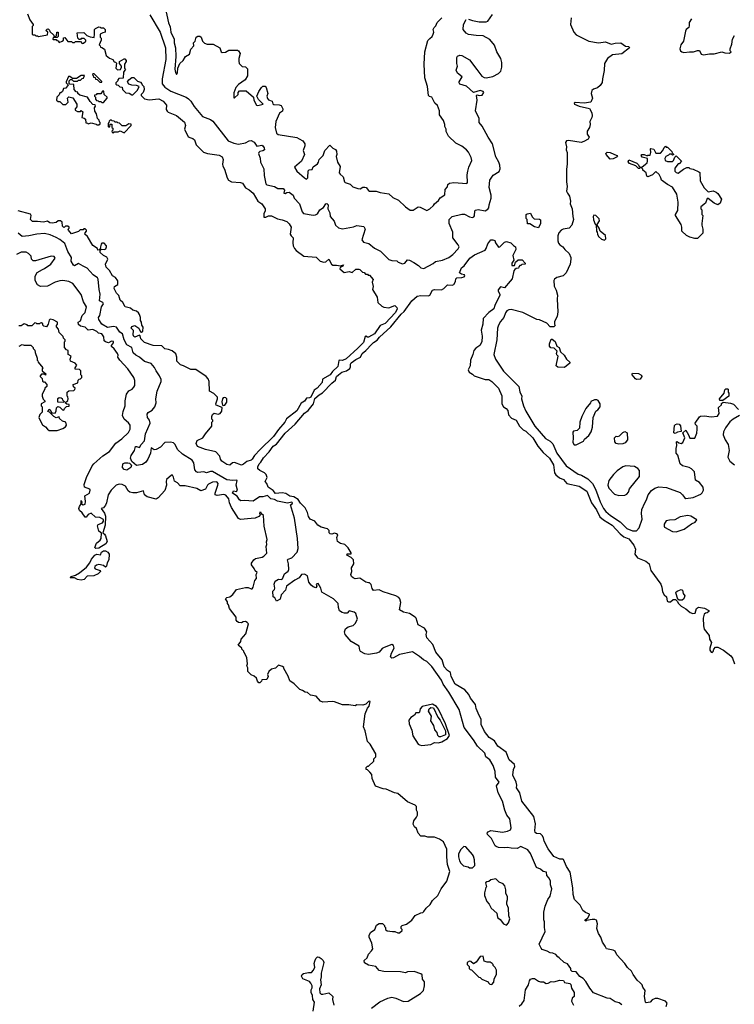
# Model space of a CAD drawing. Extents: x 1861455 to 2058065, y 200073 to 437907.
# Tile 21 of 256: x 1946950 to 1954313, y 247434 to 257585. Entities that reach past the tile are written whole.
import ezdxf

# ---------------------------------------------------------------- set-up
doc = ezdxf.new("R2010")
doc.units = 0

msp = doc.modelspace()

# ---------------------------------------------------------------- linework, layer by layer
at = {"layer": '0CON05XD'}
for points in [[(1948441, 257741), (1948482, 257552), (1948500, 257510), (1948509, 257455), (1948540, 257385), (1948541, 257345), (1948556, 257295), (1948560, 257205), (1948549, 257075), (1948555, 257040), (1948565, 257020), (1948575, 257038), (1948581, 257085), (1948601, 257135), (1948635, 257165), (1948657, 257205), (1948701, 257229), (1948715, 257282), (1948744, 257315), (1948742, 257345), (1948759, 257365), (1948770, 257405), (1948785, 257415), (1948805, 257414), (1948821, 257405), (1948834, 257364), (1948853, 257343), (1948883, 257333), (1948945, 257331), (1949011, 257295), (1949025, 257255), (1949037, 257247), (1949071, 257249), (1949105, 257272), (1949195, 257270), (1949203, 257265), (1949223, 257235), (1949208, 257185), (1949208, 257158), (1949213, 257133), (1949232, 257112), (1949243, 257103), (1949278, 257098), (1949297, 257077), (1949296, 257005), (1949274, 256965), (1949205, 256918), (1949178, 256885), (1949158, 256832), (1949155, 256780), (1949165, 256780), (1949200, 256815), (1949200, 256835), (1949215, 256850), (1949282, 256852), (1949358, 256788), (1949364, 256754), (1949390, 256705), (1949405, 256700), (1949457, 256713), (1949411, 256761), (1949392, 256795), (1949413, 256845), (1949440, 256885), (1949455, 256898), (1949479, 256899), (1949491, 256885), (1949507, 256825), (1949498, 256795), (1949502, 256772), (1949515, 256758), (1949552, 256745), (1949559, 256719), (1949570, 256710), (1949625, 256708), (1949645, 256701), (1949662, 256665), (1949657, 256643), (1949627, 256623), (1949588, 256535), (1949583, 256475), (1949596, 256415), (1949613, 256403), (1949805, 256369), (1949828, 256358), (1949867, 256337), (1949888, 256305), (1949889, 256285), (1949870, 256235), (1949884, 256195), (1949855, 256125), (1949782, 256065), (1949805, 256022), (1949883, 255953), (1949905, 255942), (1949920, 255955), (1949922, 256028), (1949933, 256037), (1949965, 256040), (1949975, 256068), (1950020, 256100), (1950030, 256115), (1950036, 256144), (1950078, 256185), (1950093, 256237), (1950145, 256290), (1950175, 256260), (1950205, 256248), (1950215, 256230), (1950217, 256195), (1950210, 256175), (1950224, 256115), (1950252, 256072), (1950243, 256005), (1950251, 255991), (1950282, 255965), (1950298, 255915), (1950305, 255908), (1950355, 255888), (1950383, 255863), (1950435, 255844), (1950459, 255841), (1950485, 255858), (1950505, 255860), (1950520, 255855), (1950544, 255824), (1950555, 255818), (1950623, 255817), (1950664, 255804), (1950755, 255790), (1950795, 255752), (1950852, 255725), (1950924, 255654), (1950975, 255622), (1951005, 255620), (1951055, 255657), (1951075, 255652), (1951145, 255618), (1951176, 255634), (1951215, 255670), (1951224, 255686), (1951265, 255720), (1951281, 255749), (1951329, 255781), (1951334, 255835), (1951357, 255863), (1951360, 255885), (1951379, 255901), (1951423, 255907), (1951558, 255895), (1951563, 255905), (1951560, 255985), (1951567, 256023), (1951578, 256065), (1951608, 256135), (1951602, 256165), (1951575, 256220), (1951553, 256243), (1951505, 256282), (1951445, 256312), (1951368, 256385), (1951344, 256434), (1951346, 256456), (1951332, 256485), (1951332, 256505), (1951317, 256545), (1951277, 256605), (1951274, 256645), (1951255, 256700), (1951226, 256726), (1951198, 256788), (1951174, 256794), (1951163, 256805), (1951151, 256895), (1951124, 256985), (1951118, 257125), (1951124, 257255), (1951155, 257370), (1951175, 257390), (1951199, 257411), (1951212, 257435), (1951217, 257455), (1951212, 257485), (1951222, 257505), (1951238, 257522), (1951252, 257555), (1951300, 257605)], [(1947030, 257645), (1947053, 257583), (1947090, 257535), (1947090, 257525), (1947080, 257515), (1947080, 257435), (1947085, 257430), (1947105, 257430), (1947115, 257420), (1947135, 257420), (1947145, 257412), (1947235, 257430), (1947240, 257455), (1947220, 257475), (1947232, 257488), (1947245, 257490), (1947258, 257478), (1947262, 257462), (1947300, 257425), (1947305, 257410), (1947318, 257412), (1947328, 257422), (1947332, 257458), (1947348, 257458), (1947348, 257412), (1947335, 257400), (1947295, 257400), (1947290, 257385), (1947295, 257380), (1947325, 257380), (1947332, 257372), (1947348, 257368), (1947355, 257350), (1947388, 257362), (1947400, 257375), (1947402, 257398), (1947415, 257400), (1947445, 257360), (1947485, 257360), (1947495, 257350), (1947515, 257350), (1947525, 257360), (1947575, 257360), (1947595, 257340), (1947608, 257342), (1947630, 257365), (1947630, 257375), (1947615, 257390), (1947585, 257390), (1947575, 257380), (1947562, 257382), (1947550, 257395), (1947542, 257448), (1947612, 257452), (1947643, 257423)], [(1948292, 257635), (1948398, 257458), (1948454, 257295), (1948457, 257175), (1948417, 256975), (1948418, 256925), (1948445, 256891), (1948507, 256847), (1948665, 256787), (1948689, 256769), (1948715, 256745), (1948749, 256689), (1948835, 256587), (1948915, 256557), (1948939, 256539), (1949097, 256335), (1949155, 256311), (1949205, 256302), (1949275, 256314), (1949315, 256336), (1949335, 256338), (1949365, 256322), (1949395, 256280), (1949445, 256290), (1949455, 256284), (1949469, 256265), (1949471, 256245), (1949455, 256232), (1949423, 256227), (1949413, 256217), (1949410, 256205), (1949428, 256158), (1949430, 256115), (1949464, 256046), (1949468, 255978), (1949485, 255894), (1949495, 255883), (1949575, 255864), (1949610, 255845), (1949666, 255846), (1949677, 255827), (1949673, 255795), (1949685, 255793), (1949702, 255802), (1949725, 255807), (1949767, 255775), (1949778, 255745), (1949832, 255685), (1949861, 255605), (1949875, 255588), (1949975, 255571), (1949997, 255573), (1950017, 255585), (1950044, 255626), (1950081, 255649), (1950104, 255685), (1950115, 255690), (1950128, 255675), (1950126, 255635), (1950144, 255595), (1950149, 255555), (1950189, 255509), (1950205, 255467), (1950235, 255440), (1950275, 255429), (1950389, 255451), (1950425, 255463), (1950495, 255452), (1950510, 255425), (1950477, 255315), (1950493, 255293), (1950546, 255276), (1950605, 255229), (1950668, 255198), (1950755, 255113), (1950785, 255102), (1950835, 255100), (1950850, 255085), (1950895, 255068), (1950918, 255075), (1950945, 255110), (1950965, 255107), (1951012, 255082), (1951061, 255051), (1951085, 255027), (1951115, 255019), (1951210, 255070), (1951235, 255093), (1951305, 255106), (1951372, 255135), (1951413, 255165), (1951468, 255222), (1951477, 255245), (1951469, 255265), (1951413, 255335), (1951413, 255395), (1951376, 255485), (1951376, 255525), (1951405, 255556), (1951505, 255581), (1951535, 255580), (1951585, 255554), (1951615, 255547), (1951628, 255552), (1951636, 255564), (1951639, 255615), (1951645, 255623), (1951675, 255627), (1951745, 255616), (1951775, 255632), (1951783, 255645), (1951786, 255675), (1951808, 255745), (1951807, 255775), (1951788, 255855), (1951795, 255932), (1951828, 255982), (1951889, 256021), (1951901, 256049), (1951899, 256085), (1951888, 256115), (1951855, 256170), (1951822, 256305), (1951776, 256375), (1951717, 256487), (1951684, 256525), (1951684, 256566), (1951647, 256645), (1951664, 256755), (1951658, 256802), (1951665, 256810), (1951685, 256802), (1951715, 256807), (1951733, 256835), (1951725, 256846), (1951695, 256856), (1951625, 256833), (1951555, 256900), (1951485, 256922), (1951478, 256935), (1951480, 256945), (1951510, 256995), (1951461, 257035), (1951447, 257063), (1951461, 257105), (1951454, 257135), (1951454, 257196), (1951462, 257208), (1951485, 257219), (1951506, 257216), (1951585, 257170), (1951660, 257071), (1951713, 257003), (1951735, 256990), (1951755, 256987), (1951825, 256998), (1951885, 257029), (1951909, 257055), (1951917, 257095), (1951918, 257145), (1951906, 257186), (1951868, 257255), (1951844, 257324), (1951795, 257381), (1951725, 257420), (1951655, 257421), (1951574, 257434), (1951552, 257445), (1951520, 257485), (1951524, 257536), (1951552, 257588)], [(1951575, 257590), (1951616, 257576), (1951685, 257564), (1951757, 257563), (1951775, 257571), (1951821, 257639)], [(1952634, 257605), (1952624, 257535), (1952661, 257455), (1952685, 257430), (1952815, 257362), (1952915, 257346), (1952986, 257356), (1953045, 257334), (1953085, 257344), (1953145, 257346), (1953192, 257312), (1953227, 257307), (1953233, 257295), (1953155, 257234), (1953058, 257222), (1953006, 257185), (1952976, 257135), (1952972, 257062), (1952956, 256975), (1952953, 256937), (1952930, 256905), (1952905, 256884), (1952861, 256869), (1952845, 256855), (1952839, 256825), (1952852, 256775), (1952836, 256735), (1952765, 256723), (1952675, 256733), (1952663, 256725), (1952668, 256715), (1952716, 256694), (1952821, 256671), (1952845, 256625), (1952850, 256595), (1952847, 256575), (1952825, 256535), (1952828, 256505), (1952823, 256475), (1952796, 256435), (1952796, 256405), (1952817, 256375), (1952809, 256355), (1952762, 256328), (1952735, 256319), (1952605, 256340), (1952585, 256337), (1952575, 256320), (1952584, 256275), (1952581, 256245), (1952591, 256215), (1952591, 256095), (1952584, 256045), (1952586, 255915), (1952592, 255865), (1952586, 255816), (1952593, 255795), (1952616, 255765), (1952624, 255714), (1952621, 255685), (1952644, 255635), (1952648, 255555), (1952656, 255525), (1952639, 255465), (1952612, 255435), (1952550, 255425), (1952528, 255415), (1952504, 255386), (1952496, 255356), (1952494, 255305), (1952502, 255282), (1952515, 255263), (1952548, 255245), (1952568, 255215), (1952611, 255175), (1952629, 255135), (1952629, 255115), (1952621, 255065), (1952580, 254975), (1952550, 254945), (1952485, 254928), (1952461, 254909), (1952454, 254896), (1952457, 254837), (1952477, 254797), (1952490, 254745), (1952487, 254705), (1952496, 254574), (1952488, 254525), (1952460, 254475), (1952460, 254445), (1952468, 254432), (1952455, 254420), (1952415, 254420), (1952380, 254455), (1952305, 254490), (1952280, 254495), (1952136, 254566), (1952015, 254596), (1951990, 254595), (1951969, 254585), (1951955, 254562), (1951940, 254515), (1951904, 254475), (1951884, 254436), (1951874, 254405), (1951868, 254285), (1951836, 254135), (1951851, 254085), (1951935, 253963), (1952094, 253804), (1952105, 253750), (1952124, 253705), (1952120, 253675), (1952141, 253605), (1952165, 253550), (1952258, 253395), (1952367, 253267), (1952415, 253239), (1952442, 253212), (1952484, 253115), (1952580, 252985), (1952705, 252901), (1952738, 252888), (1952803, 252853), (1952853, 252805), (1952884, 252744), (1952931, 252615), (1952967, 252545), (1952989, 252515), (1953036, 252475), (1953137, 252407), (1953205, 252339), (1953265, 252316), (1953306, 252314), (1953333, 252345), (1953363, 252435), (1953358, 252495), (1953362, 252535), (1953390, 252605), (1953409, 252635), (1953425, 252685), (1953459, 252731), (1953493, 252757), (1953535, 252770), (1953615, 252761), (1953755, 252709), (1953778, 252688), (1953799, 252659), (1953815, 252649), (1953889, 252659), (1953967, 252693), (1953983, 252707), (1953996, 252734), (1953993, 252765), (1953955, 252813), (1953915, 252838), (1953902, 252922), (1953873, 252953), (1953849, 252969), (1953780, 252985), (1953754, 253005), (1953732, 253095), (1953713, 253115), (1953714, 253165), (1953721, 253195), (1953718, 253232), (1953725, 253236), (1953742, 253222), (1953765, 253215), (1953782, 253225), (1953803, 253275), (1953784, 253326), (1953815, 253353), (1953843, 253305), (1953855, 253270), (1953908, 253272), (1953927, 253323), (1953932, 253365), (1953930, 253395), (1953912, 253412), (1953910, 253425), (1953955, 253490), (1953965, 253498), (1954005, 253502), (1954075, 253490), (1954141, 253499), (1954158, 253525), (1954152, 253588), (1954180, 253615), (1954182, 253628), (1954198, 253642), (1954275, 253632), (1954305, 253622), (1954356, 253566)], [(1953873, 257595), (1953847, 257555), (1953850, 257525), (1953844, 257506), (1953818, 257485), (1953809, 257465), (1953790, 257365), (1953763, 257325), (1953753, 257283), (1953758, 257265), (1953773, 257253), (1953795, 257248), (1953852, 257252), (1953893, 257253), (1953935, 257268), (1953955, 257268), (1953971, 257231), (1953995, 257222), (1954057, 257233), (1954105, 257233), (1954185, 257252), (1954215, 257242), (1954265, 257240), (1954280, 257255), (1954270, 257265), (1954270, 257285), (1954288, 257332), (1954294, 257385), (1954315, 257422)], [(1947643, 257423), (1947675, 257410), (1947717, 257403), (1947722, 257435), (1947720, 257485), (1947730, 257495), (1947765, 257510), (1947778, 257508), (1947785, 257500), (1947815, 257500), (1947830, 257485), (1947830, 257455), (1947805, 257450), (1947780, 257435), (1947780, 257405), (1947790, 257395), (1947790, 257375), (1947770, 257325), (1947780, 257315), (1947782, 257302), (1947795, 257300), (1947825, 257280), (1947840, 257215), (1947875, 257188), (1947910, 257175), (1947925, 257150), (1947938, 257148), (1947948, 257138), (1947942, 257085), (1947958, 257068), (1947987, 257073), (1948000, 257095), (1948000, 257105), (1947980, 257135), (1947980, 257155), (1948025, 257180), (1948035, 257180), (1948046, 257166), (1948048, 257155), (1948030, 257125), (1948030, 257085), (1948040, 257075), (1948020, 257045), (1948017, 256983), (1947972, 256978), (1947960, 256965), (1947960, 256955), (1947940, 256935), (1947942, 256922), (1947952, 256912), (1947965, 256910), (1947982, 256892), (1948005, 256890), (1948010, 256865), (1948045, 256830), (1948077, 256827), (1948105, 256810), (1948115, 256810), (1948165, 256860), (1948180, 256895), (1948155, 256908), (1948105, 256910), (1948075, 256920), (1948062, 256945), (1948073, 256965), (1948105, 256990), (1948125, 256990), (1948165, 256952), (1948195, 256940), (1948210, 256925), (1948212, 256912), (1948230, 256895), (1948233, 256865), (1948222, 256835), (1948200, 256815), (1948200, 256805), (1948235, 256770), (1948285, 256760), (1948385, 256770), (1948428, 256745), (1948462, 256705), (1948458, 256658), (1948471, 256641), (1948481, 256631), (1948566, 256596), (1948648, 256528), (1948660, 256495), (1948648, 256455), (1948687, 256377), (1948715, 256367), (1948735, 256360), (1948752, 256345), (1948770, 256295), (1948845, 256219), (1948885, 256206), (1949005, 256189), (1949035, 256170), (1949046, 256145), (1949040, 256095), (1949044, 256076), (1949061, 256045), (1949087, 255955), (1949102, 255932), (1949134, 255914), (1949225, 255908), (1949245, 255898), (1949275, 255852), (1949315, 255830), (1949354, 255795), (1949404, 255714), (1949446, 255685), (1949478, 255635), (1949480, 255615), (1949467, 255583), (1949465, 255550), (1949485, 255550), (1949515, 255563), (1949545, 255563), (1949605, 255533), (1949655, 255523), (1949704, 255504), (1949725, 255482), (1949748, 255445), (1949738, 255375), (1949747, 255355), (1949768, 255335), (1949764, 255285), (1949769, 255255), (1949781, 255225), (1949800, 255205), (1949878, 255148), (1950005, 255138), (1950047, 255097), (1950085, 255086), (1950105, 255090), (1950137, 255117), (1950164, 255064), (1950178, 255055), (1950216, 255056), (1950255, 255048), (1950288, 255058), (1950280, 255045), (1950251, 255029), (1950249, 255015), (1950295, 254980), (1950345, 254990), (1950375, 254978), (1950415, 255012), (1950445, 255012), (1950455, 255010), (1950482, 254982), (1950498, 254978), (1950512, 254962), (1950535, 254960), (1950542, 254952), (1950555, 254950), (1950592, 254905), (1950582, 254878), (1950591, 254835), (1950584, 254805), (1950633, 254725), (1950641, 254671), (1950682, 254632), (1950703, 254623), (1950755, 254616), (1950815, 254639), (1950837, 254617), (1950839, 254605), (1950822, 254565), (1950715, 254454), (1950665, 254432), (1950605, 254347), (1950545, 254313), (1950533, 254313), (1950515, 254323), (1950510, 254320), (1950492, 254258), (1950433, 254197), (1950315, 254089), (1950275, 254071), (1950245, 254076), (1950239, 254071), (1950229, 254011), (1950173, 253957), (1950150, 253925), (1950070, 253880), (1950068, 253845), (1950014, 253785), (1949985, 253766), (1949951, 253695), (1949935, 253687), (1949905, 253683), (1949885, 253653), (1949850, 253630), (1949806, 253554), (1949700, 253470), (1949682, 253435), (1949615, 253360), (1949565, 253289), (1949427, 253153), (1949369, 253091), (1949345, 253053), (1949335, 253045), (1949289, 253031), (1949255, 253002), (1949235, 252994)], [(1947795, 256940), (1947798, 256948), (1947718, 257028), (1947702, 257028), (1947700, 257015), (1947708, 257008), (1947712, 256992), (1947728, 256988), (1947732, 256972), (1947748, 256968), (1947775, 256940), (1947795, 256940)], [(1947765, 256500), (1947778, 256512), (1947780, 256525), (1947772, 256532), (1947768, 256548), (1947750, 256565), (1947740, 256615), (1947723, 256643), (1947720, 256675), (1947730, 256695), (1947728, 256708), (1947705, 256710), (1947675, 256740), (1947650, 256785), (1947568, 256808), (1947550, 256825), (1947548, 256838), (1947532, 256842), (1947510, 256865), (1947508, 256918), (1947465, 256920), (1947460, 256925), (1947460, 256955), (1947472, 256968), (1947488, 256968), (1947505, 256950), (1947545, 256950), (1947555, 256960), (1947578, 256962), (1947592, 256978), (1947608, 256982), (1947618, 257008), (1947585, 257010), (1947535, 256980), (1947495, 256980), (1947465, 257000), (1947452, 256998), (1947430, 256945), (1947430, 256935), (1947450, 256915), (1947425, 256880), (1947400, 256875), (1947390, 256845), (1947375, 256830), (1947365, 256830), (1947358, 256812), (1947332, 256788), (1947330, 256755), (1947345, 256740), (1947365, 256740), (1947395, 256710), (1947425, 256710), (1947450, 256735), (1947442, 256775), (1947455, 256790), (1947498, 256778), (1947538, 256715), (1947538, 256685), (1947520, 256665), (1947522, 256652), (1947545, 256638), (1947575, 256640), (1947585, 256650), (1947600, 256635), (1947590, 256575), (1947615, 256570), (1947628, 256558), (1947632, 256522), (1947648, 256518), (1947655, 256510), (1947685, 256520), (1947738, 256508), (1947745, 256500), (1947765, 256500)], [(1947815, 256730), (1947850, 256775), (1947850, 256785), (1947820, 256815), (1947818, 256848), (1947802, 256848), (1947785, 256820), (1947745, 256820), (1947738, 256812), (1947722, 256808), (1947720, 256795), (1947730, 256785), (1947730, 256765), (1947742, 256752), (1947758, 256748), (1947765, 256740), (1947785, 256740), (1947795, 256730), (1947815, 256730)], [(1948025, 256420), (1948100, 256495), (1948098, 256508), (1948075, 256510), (1948045, 256490), (1948005, 256490), (1947978, 256518), (1947962, 256522), (1947955, 256530), (1947935, 256530), (1947925, 256540), (1947902, 256542), (1947895, 256550), (1947882, 256548), (1947872, 256538), (1947870, 256525), (1947860, 256515), (1947860, 256485), (1947865, 256480), (1947878, 256482), (1947882, 256508), (1947898, 256508), (1947900, 256475), (1947910, 256465), (1947910, 256445), (1947900, 256435), (1947902, 256422), (1947915, 256420), (1947925, 256430), (1947965, 256430), (1947985, 256438), (1948025, 256420)], [(1953035, 256148), (1952994, 256194), (1952990, 256205), (1953005, 256220), (1953035, 256216), (1953102, 256185), (1953110, 256175), (1953105, 256170), (1953065, 256152), (1953035, 256148)], [(1953908, 255328), (1953855, 255342), (1953821, 255361), (1953772, 255405), (1953773, 255445), (1953767, 255475), (1953707, 255565), (1953707, 255575), (1953733, 255617), (1953736, 255704), (1953722, 255785), (1953675, 255860), (1953625, 255887), (1953562, 255932), (1953558, 255955), (1953538, 255988), (1953505, 256020), (1953470, 255985), (1953424, 255964), (1953411, 255971), (1953404, 256005), (1953372, 256032), (1953370, 256045), (1953360, 256055), (1953360, 256065), (1953400, 256095), (1953415, 256110), (1953420, 256125), (1953420, 256155), (1953365, 256168), (1953353, 256185), (1953360, 256195), (1953386, 256196), (1953415, 256180), (1953423, 256187), (1953445, 256190), (1953452, 256215), (1953450, 256255), (1953455, 256258), (1953485, 256250), (1953505, 256210), (1953552, 256208), (1953578, 256235), (1953592, 256268), (1953605, 256280), (1953612, 256272), (1953625, 256270), (1953670, 256225), (1953672, 256212), (1953690, 256195), (1953675, 256190), (1953665, 256200), (1953645, 256200), (1953635, 256188), (1953608, 256175), (1953596, 256155), (1953602, 256132), (1953625, 256123), (1953677, 256123), (1953688, 256132), (1953702, 256168), (1953715, 256180), (1953770, 256125), (1953745, 256100), (1953735, 256100), (1953700, 256055), (1953702, 256025), (1953715, 256008), (1953736, 256004), (1953790, 256045), (1953825, 256060), (1953845, 256060), (1953855, 256050), (1953890, 256045), (1953948, 256018), (1953958, 256008), (1953960, 255925), (1954002, 255852), (1954045, 255810), (1954095, 255820), (1954126, 255806), (1954143, 255793), (1954180, 255735), (1954167, 255693), (1954145, 255678), (1954105, 255692), (1954045, 255740), (1954035, 255740), (1954018, 255692), (1953970, 255655), (1953970, 255635), (1953980, 255625), (1953980, 255575), (1953990, 255565), (1953978, 255485), (1953978, 255465), (1953990, 255425), (1953990, 255385), (1953935, 255330), (1953908, 255328)], [(1953335, 256050), (1953325, 256050), (1953298, 256078), (1953234, 256104), (1953221, 256121), (1953225, 256140), (1953310, 256105), (1953325, 256090), (1953332, 256072), (1953350, 256065), (1953335, 256050)], [(1949235, 252994), (1949165, 253021), (1949143, 253017), (1949115, 252992), (1949085, 252999), (1949032, 253035), (1949020, 253055), (1949012, 253085), (1948971, 253131), (1948865, 253153), (1948782, 253185), (1948770, 253215), (1948780, 253245), (1948837, 253273), (1948864, 253316), (1948930, 253395), (1948930, 253435), (1948940, 253445), (1948940, 253455), (1948930, 253465), (1948930, 253495), (1948938, 253515), (1948953, 253527), (1948995, 253518), (1949015, 253524), (1949032, 253548), (1949036, 253586), (1948975, 253610), (1948971, 253625), (1948987, 253675), (1948987, 253695), (1948952, 253732), (1948907, 253755), (1948902, 253855), (1948891, 253881), (1948870, 253905), (1948765, 253980), (1948715, 253978), (1948638, 254018), (1948607, 254027), (1948570, 254065), (1948569, 254105), (1948559, 254139), (1948520, 254170), (1948483, 254185), (1948445, 254191), (1948415, 254221), (1948325, 254226), (1948237, 254257), (1948199, 254295), (1948192, 254325), (1948185, 254332), (1948135, 254313), (1948125, 254318), (1948119, 254335), (1948122, 254382), (1948098, 254405), (1948105, 254422), (1948135, 254432), (1948176, 254406), (1948195, 254368), (1948205, 254362), (1948218, 254375), (1948221, 254415), (1948207, 254437), (1948206, 254465), (1948194, 254485), (1948194, 254515), (1948184, 254545), (1948174, 254564), (1948155, 254580), (1948115, 254590), (1948090, 254610), (1948036, 254626), (1948011, 254671), (1947984, 254695), (1947972, 254742), (1947949, 254765), (1947924, 254815), (1947927, 254833), (1947962, 254855), (1947962, 254892), (1947938, 254928), (1947906, 254946), (1947875, 254998), (1947840, 255035), (1947834, 255066), (1947857, 255115), (1947848, 255138), (1947814, 255154), (1947780, 255185), (1947780, 255205), (1947792, 255218), (1947823, 255217), (1947837, 255223), (1947846, 255244), (1947844, 255255), (1947821, 255281), (1947798, 255282), (1947788, 255272), (1947782, 255242), (1947778, 255222), (1947768, 255212), (1947755, 255210), (1947750, 255225), (1947705, 255258), (1947649, 255349), (1947622, 255375), (1947623, 255387), (1947640, 255405), (1947640, 255415), (1947625, 255430), (1947612, 255428), (1947605, 255420), (1947573, 255417), (1947555, 255402), (1947485, 255378), (1947452, 255415), (1947450, 255425), (1947460, 255435), (1947460, 255445), (1947445, 255458), (1947423, 255457), (1947408, 255442), (1947400, 255445), (1947390, 255455), (1947387, 255497), (1947372, 255512), (1947345, 255510), (1947326, 255494), (1947285, 255489), (1947262, 255492), (1947235, 255508), (1947195, 255498), (1947135, 255506), (1947082, 255505), (1947061, 255525), (1947067, 255565), (1947060, 255580), (1946933, 255615)], [(1952295, 255440), (1952255, 255450), (1952205, 255480), (1952182, 255482), (1952180, 255525), (1952170, 255535), (1952170, 255575), (1952180, 255585), (1952215, 255590), (1952232, 255552), (1952252, 255532), (1952305, 255530), (1952315, 255520), (1952318, 255485), (1952295, 255440)], [(1952975, 255312), (1952990, 255325), (1952985, 255360), (1952930, 255405), (1952920, 255435), (1952900, 255465), (1952900, 255475), (1952925, 255510), (1952922, 255532), (1952885, 255568), (1952865, 255570), (1952860, 255555), (1952862, 255522), (1952878, 255478), (1952890, 255465), (1952892, 255405), (1952900, 255395), (1952903, 255373), (1952915, 255350), (1952944, 255324), (1952975, 255312)], [(1947605, 255043), (1947555, 255070), (1947515, 255047), (1947505, 255055), (1947479, 255095), (1947484, 255135), (1947446, 255195), (1947415, 255279), (1947365, 255318), (1947325, 255340), (1947265, 255366), (1947205, 255381), (1947125, 255373), (1947045, 255355), (1946975, 255350), (1946935, 255383)], [(1953613, 247413), (1953623, 247445), (1953606, 247465), (1953525, 247493), (1953497, 247493), (1953468, 247482), (1953445, 247457), (1953405, 247448), (1953398, 247455), (1953387, 247515), (1953396, 247575), (1953372, 247612), (1953364, 247635), (1953345, 247654), (1953314, 247684), (1953270, 247740), (1953253, 247775), (1953214, 247814), (1953187, 247855), (1953104, 247945), (1953085, 247982), (1953065, 247993), (1952995, 248007), (1952983, 248035), (1952954, 248074), (1952937, 248127), (1952913, 248163), (1952896, 248215), (1952904, 248265), (1952895, 248301), (1952875, 248310), (1952850, 248310), (1952792, 248298), (1952785, 248290), (1952772, 248302), (1952775, 248310), (1952785, 248310), (1952803, 248327), (1952822, 248355), (1952822, 248365), (1952781, 248381), (1952751, 248401), (1952724, 248455), (1952668, 248515), (1952653, 248565), (1952650, 248635), (1952621, 248795), (1952585, 248855), (1952555, 248926), (1952545, 248932), (1952515, 248932), (1952485, 248943), (1952455, 248959), (1952396, 249036), (1952354, 249115), (1952349, 249149), (1952334, 249175), (1952315, 249190), (1952274, 249194), (1952260, 249205), (1952257, 249225), (1952266, 249294), (1952249, 249369), (1952125, 249528), (1952105, 249615), (1952069, 249665), (1952072, 249695), (1952064, 249724), (1952032, 249798), (1952039, 249855), (1952051, 249885), (1952047, 249905), (1951995, 249955), (1951964, 250035), (1951878, 250095), (1951842, 250152), (1951788, 250185), (1951740, 250245), (1951705, 250320), (1951706, 250375), (1951685, 250412), (1951653, 250485), (1951648, 250525), (1951595, 250590), (1951579, 250629), (1951537, 250677), (1951438, 250735), (1951396, 250815), (1951389, 250855), (1951358, 250875), (1951324, 250915), (1951302, 250985), (1951238, 251065), (1951208, 251145), (1951144, 251214), (1951139, 251245), (1951144, 251275), (1951122, 251312), (1951057, 251345), (1951034, 251414), (1951024, 251424), (1950965, 251462), (1950905, 251477), (1950865, 251500), (1950877, 251575), (1950867, 251615), (1950858, 251628), (1950827, 251647), (1950696, 251686), (1950655, 251706), (1950595, 251700), (1950582, 251722), (1950572, 251762), (1950555, 251780), (1950545, 251778), (1950515, 251787), (1950455, 251828), (1950405, 251822), (1950385, 251830), (1950370, 251845), (1950362, 251865), (1950372, 251895), (1950370, 251935), (1950392, 251975), (1950390, 252015), (1950365, 252040), (1950320, 252065), (1950323, 252077), (1950365, 252080), (1950367, 252087), (1950335, 252140), (1950300, 252175), (1950254, 252184), (1950224, 252204), (1950218, 252245), (1950227, 252275), (1950216, 252286), (1950195, 252292), (1950165, 252282), (1950150, 252285), (1950140, 252295), (1950138, 252318), (1950120, 252335), (1950055, 252352), (1950022, 252375), (1949990, 252415), (1949943, 252435), (1949925, 252462), (1949916, 252505), (1949893, 252553), (1949845, 252601), (1949819, 252639), (1949775, 252666), (1949735, 252673), (1949692, 252702), (1949656, 252706), (1949585, 252700), (1949561, 252731), (1949510, 252765), (1949497, 252803), (1949480, 252825), (1949499, 252865), (1949491, 252895), (1949473, 252915), (1949425, 252936), (1949405, 252955), (1949404, 252976), (1949418, 253005), (1949436, 253024), (1949462, 253068), (1949520, 253130), (1949562, 253188), (1949595, 253209), (1949685, 253322), (1949788, 253415), (1949883, 253527), (1949921, 253555), (1949977, 253625), (1949992, 253678), (1950035, 253719), (1950071, 253739), (1950165, 253837), (1950203, 253867), (1950216, 253905), (1950235, 253925), (1950269, 253951), (1950316, 253964), (1950351, 253989), (1950359, 254005), (1950358, 254035), (1950364, 254046), (1950415, 254083), (1950462, 254105), (1950479, 254145), (1950516, 254174), (1950580, 254240), (1950595, 254257), (1950635, 254282), (1950657, 254313), (1950773, 254417), (1950881, 254549), (1950912, 254575), (1950992, 254688), (1951046, 254734), (1951085, 254741), (1951163, 254737), (1951175, 254746), (1951202, 254798), (1951225, 254804), (1951295, 254799), (1951322, 254815), (1951358, 254852), (1951405, 254849), (1951422, 254855), (1951440, 254885), (1951443, 254915), (1951455, 254923), (1951505, 254926), (1951530, 254935), (1951538, 254945), (1951534, 254954), (1951501, 254961), (1951483, 254975), (1951504, 255026), (1951531, 255049), (1951589, 255125), (1951635, 255162), (1951745, 255210), (1951756, 255225), (1951772, 255275), (1951803, 255315), (1951825, 255317), (1951845, 255310), (1951853, 255283), (1951885, 255240), (1951898, 255242), (1951947, 255293), (1951965, 255300), (1952010, 255285), (1952037, 255257), (1952060, 255245), (1952062, 255215), (1952030, 255155), (1952040, 255105), (1952020, 255075), (1952022, 255052), (1952048, 255052), (1952060, 255085), (1952085, 255110), (1952128, 255108), (1952160, 255075), (1952160, 255065), (1952125, 255060), (1952115, 255050), (1952105, 255050), (1952092, 255038), (1952088, 255022), (1952065, 255020), (1952051, 255009), (1952040, 254995), (1952023, 254915), (1952005, 254888), (1951945, 254822), (1951905, 254830), (1951881, 254799), (1951880, 254785), (1951897, 254757), (1951896, 254745), (1951845, 254637), (1951837, 254605), (1951784, 254566), (1951727, 254505), (1951723, 254445), (1951704, 254384), (1951714, 254324), (1951713, 254265), (1951693, 254227), (1951650, 254200), (1951629, 254175), (1951620, 254135), (1951596, 254075), (1951590, 254015), (1951572, 253975), (1951581, 253951), (1951615, 253932), (1951634, 253914), (1951663, 253903), (1951745, 253876), (1951785, 253874), (1951815, 253854), (1951883, 253785), (1951918, 253708), (1951917, 253625), (1951934, 253594), (1951962, 253575), (1951980, 253555), (1951985, 253510), (1952018, 253478), (1952066, 253455), (1952099, 253395), (1952138, 253358), (1952165, 253344), (1952236, 253275), (1952289, 253189), (1952343, 253123), (1952410, 253065), (1952450, 252995), (1952462, 252915), (1952473, 252893), (1952512, 252862), (1952555, 252843), (1952588, 252805), (1952715, 252776), (1952795, 252725), (1952841, 252605), (1952895, 252531), (1952929, 252459), (1952965, 252428), (1953054, 252375), (1953138, 252285), (1953175, 252255), (1953225, 252232), (1953277, 252167), (1953295, 252125), (1953287, 252075), (1953315, 252036), (1953401, 252001), (1953436, 251976), (1953454, 251905), (1953556, 251765), (1953567, 251735), (1953572, 251685), (1953591, 251655), (1953616, 251635), (1953622, 251592), (1953635, 251584), (1953655, 251585), (1953685, 251607), (1953707, 251607), (1953728, 251588), (1953735, 251570), (1953765, 251538), (1953813, 251513), (1953858, 251475), (1953885, 251463), (1953910, 251465), (1953924, 251516), (1953945, 251527), (1954005, 251518), (1954050, 251495), (1954050, 251485), (1954035, 251470), (1954015, 251468), (1954004, 251456), (1953992, 251415), (1953995, 251335), (1954002, 251302), (1954053, 251235), (1954059, 251199), (1954077, 251165), (1954062, 251105), (1954062, 251085), (1954074, 251064), (1954085, 251060), (1954095, 251070), (1954103, 251097), (1954118, 251115), (1954145, 251115), (1954202, 251085), (1954278, 251028), (1954294, 251004), (1954314, 250945)], [(1950578, 249805), (1950559, 249829), (1950535, 249850), (1950520, 249855), (1950520, 249875), (1950535, 249890), (1950545, 249890), (1950598, 249942), (1950600, 249965), (1950620, 249985), (1950620, 250015), (1950562, 250115), (1950533, 250145), (1950510, 250255), (1950493, 250295), (1950511, 250429), (1950533, 250487), (1950552, 250508), (1950560, 250555), (1950555, 250560), (1950543, 250557), (1950515, 250530), (1950485, 250518), (1950425, 250520), (1950405, 250510), (1950343, 250523), (1950275, 250520), (1950195, 250553), (1950175, 250556), (1950075, 250548), (1950051, 250561), (1950005, 250610), (1949945, 250622), (1949915, 250650), (1949893, 250653), (1949865, 250670), (1949835, 250678), (1949779, 250739), (1949735, 250770), (1949717, 250817), (1949670, 250895), (1949670, 250905), (1949657, 250917), (1949615, 250930), (1949585, 250900), (1949545, 250888), (1949518, 250865), (1949502, 250835), (1949510, 250815), (1949495, 250782), (1949445, 250780), (1949440, 250765), (1949425, 250750), (1949415, 250750), (1949400, 250765), (1949390, 250795), (1949367, 250817), (1949335, 250830), (1949300, 250865), (1949302, 250902), (1949292, 250925), (1949298, 250945), (1949292, 251005), (1949268, 251058), (1949260, 251065), (1949260, 251075), (1949240, 251095), (1949240, 251105), (1949200, 251135), (1949228, 251175), (1949232, 251198), (1949281, 251255), (1949309, 251355), (1949295, 251372), (1949275, 251381), (1949252, 251378), (1949235, 251368), (1949205, 251370), (1949192, 251382), (1949180, 251395), (1949180, 251425), (1949112, 251515), (1949102, 251552), (1949090, 251565), (1949090, 251585), (1949070, 251615), (1949083, 251627), (1949115, 251636), (1949145, 251659), (1949185, 251710), (1949278, 251732), (1949305, 251732), (1949335, 251716), (1949345, 251718), (1949356, 251736), (1949374, 251805), (1949389, 251825), (1949386, 251865), (1949398, 251885), (1949375, 251902), (1949366, 251926), (1949338, 251965), (1949338, 251982), (1949364, 252016), (1949381, 252029), (1949448, 252045), (1949467, 252055), (1949497, 252085), (1949489, 252155), (1949496, 252175), (1949492, 252202), (1949499, 252225), (1949469, 252365), (1949462, 252472), (1949442, 252492), (1949438, 252505), (1949425, 252508), (1949422, 252495), (1949430, 252485), (1949415, 252462), (1949375, 252447), (1949335, 252441), (1949225, 252433), (1949205, 252442), (1949132, 252555), (1949111, 252605), (1949106, 252645), (1949075, 252682), (1949055, 252691), (1948985, 252679), (1948963, 252685), (1948964, 252704), (1948993, 252785), (1948994, 252805), (1948981, 252821), (1948935, 252816), (1948896, 252795), (1948884, 252785), (1948866, 252744), (1948815, 252727), (1948775, 252751), (1948655, 252779), (1948605, 252781), (1948575, 252811), (1948546, 252826), (1948535, 252870), (1948525, 252890), (1948515, 252890), (1948464, 252845), (1948458, 252825), (1948463, 252785), (1948445, 252732), (1948376, 252654), (1948355, 252642), (1948262, 252665), (1948237, 252685), (1948225, 252727), (1948155, 252706), (1948115, 252706), (1948085, 252714), (1948068, 252728), (1948039, 252775), (1948007, 252793), (1947975, 252797), (1947945, 252786), (1947894, 252735), (1947863, 252685), (1947845, 252605), (1947835, 252581), (1947815, 252553), (1947790, 252545), (1947825, 252498), (1947834, 252466), (1947830, 252375), (1947808, 252295), (1947825, 252280), (1947833, 252263), (1947850, 252205), (1947839, 252181), (1947765, 252137), (1947735, 252134), (1947723, 252145), (1947742, 252188), (1947780, 252220), (1947789, 252235), (1947792, 252292), (1947765, 252313), (1947753, 252367), (1947760, 252380), (1947802, 252398), (1947812, 252415), (1947812, 252432), (1947775, 252454), (1947732, 252455), (1947685, 252497), (1947657, 252485), (1947635, 252456), (1947625, 252458), (1947592, 252502), (1947565, 252525), (1947561, 252545), (1947565, 252565), (1947583, 252595), (1947585, 252627), (1947590, 252615), (1947587, 252595), (1947605, 252583), (1947625, 252591), (1947629, 252619), (1947622, 252675), (1947670, 252705), (1947676, 252735), (1947671, 252745), (1947617, 252765), (1947615, 252792), (1947640, 252865), (1947698, 252985), (1947713, 253005), (1947805, 253088), (1947874, 253135), (1947940, 253220), (1948001, 253265), (1948070, 253330), (1948087, 253365), (1948087, 253405), (1948070, 253430), (1948027, 253467), (1948009, 253505), (1948016, 253544), (1948038, 253605), (1948036, 253655), (1948051, 253725), (1948075, 253758), (1948108, 253775), (1948127, 253795), (1948136, 253815), (1948136, 253866), (1948126, 253895), (1948064, 253984), (1947983, 254075), (1947961, 254105), (1947964, 254126), (1947958, 254145), (1947925, 254191), (1947897, 254215), (1947897, 254225), (1947917, 254253), (1947915, 254267), (1947895, 254272), (1947866, 254254), (1947835, 254264), (1947821, 254275), (1947817, 254315), (1947795, 254346), (1947762, 254352), (1947745, 254369), (1947705, 254390), (1947655, 254384), (1947625, 254414), (1947575, 254425), (1947555, 254444), (1947554, 254466), (1947575, 254481), (1947595, 254535), (1947623, 254565), (1947638, 254625), (1947608, 254678), (1947583, 254753), (1947496, 254866), (1947455, 254886), (1947395, 254896), (1947365, 254894), (1947315, 254879), (1947235, 254838), (1947165, 254836), (1947132, 254852), (1947110, 254895), (1947108, 254942), (1947130, 254980), (1947185, 255011), (1947205, 255019), (1947271, 255065), (1947316, 255125), (1947305, 255143), (1947275, 255146), (1947112, 255098), (1947088, 255098), (1947070, 255115), (1947068, 255148), (1947040, 255175), (1947017, 255187), (1946965, 255190), (1946916, 255164)], [(1953155, 247428), (1953128, 247448), (1953085, 247460), (1953035, 247493), (1953005, 247497), (1952864, 247554), (1952825, 247600), (1952785, 247670), (1952755, 247700), (1952722, 247722), (1952685, 247770), (1952642, 247772), (1952630, 247785), (1952628, 247805), (1952595, 247850), (1952560, 247865), (1952510, 247915), (1952494, 247924), (1952475, 247948), (1952445, 247960), (1952415, 247964), (1952385, 247981), (1952335, 247998), (1952322, 248012), (1952304, 248054), (1952366, 248184), (1952359, 248225), (1952358, 248285), (1952350, 248305), (1952350, 248385), (1952364, 248446), (1952393, 248515), (1952415, 248550), (1952433, 248625), (1952420, 248665), (1952420, 248705), (1952406, 248735), (1952383, 248763), (1952379, 248795), (1952345, 248803), (1952315, 248828), (1952275, 248845), (1952215, 248990), (1952186, 249026), (1952115, 249060), (1952075, 249040), (1952015, 249043), (1951975, 249052), (1951945, 249048), (1951885, 249052), (1951860, 249060), (1951849, 249069), (1951812, 249142), (1951770, 249185), (1951767, 249197), (1951776, 249214), (1951803, 249227), (1951925, 249209), (1951975, 249218), (1952007, 249233), (1952014, 249255), (1952000, 249345), (1951970, 249385), (1951949, 249435), (1951925, 249530), (1951880, 249615), (1951863, 249685), (1951889, 249725), (1951852, 249775), (1951848, 249835), (1951830, 249895), (1951793, 249955), (1951754, 249985), (1951744, 250025), (1951666, 250095), (1951625, 250161), (1951529, 250289), (1951480, 250475), (1951371, 250651), (1951315, 250734), (1951295, 250775), (1951195, 250918), (1951145, 250970), (1951110, 250985), (1951071, 251021), (1950997, 251067), (1950865, 251042), (1950800, 251005), (1950783, 251003), (1950772, 251015), (1950782, 251055), (1950810, 251105), (1950803, 251133), (1950785, 251142), (1950705, 251114), (1950685, 251101), (1950654, 251066), (1950625, 251054), (1950545, 251041), (1950505, 251049), (1950462, 251072), (1950454, 251085), (1950448, 251125), (1950365, 251173), (1950303, 251245), (1950297, 251275), (1950307, 251305), (1950335, 251327), (1950385, 251340), (1950405, 251360), (1950432, 251405), (1950415, 251462), (1950398, 251478), (1950345, 251490), (1950323, 251467), (1950296, 251466), (1950274, 251474), (1950245, 251492), (1950234, 251526), (1950232, 251565), (1950185, 251613), (1950064, 251684), (1950054, 251725), (1950025, 251774), (1950006, 251765), (1950010, 251745), (1950002, 251728), (1949975, 251737), (1949953, 251755), (1949930, 251785), (1949915, 251851), (1949885, 251867), (1949855, 251864), (1949829, 251831), (1949785, 251808), (1949700, 251745), (1949688, 251705), (1949644, 251656), (1949635, 251612), (1949595, 251590), (1949580, 251625), (1949562, 251635), (1949560, 251695), (1949575, 251710), (1949580, 251725), (1949572, 251765), (1949582, 251795), (1949615, 251816), (1949645, 251812), (1949659, 251821), (1949677, 251873), (1949715, 251900), (1949724, 251916), (1949720, 251975), (1949710, 252015), (1949718, 252025), (1949755, 252038), (1949810, 252095), (1949818, 252135), (1949812, 252238), (1949783, 252445), (1949740, 252585), (1949757, 252595), (1949761, 252605), (1949755, 252610), (1949708, 252602), (1949605, 252622), (1949575, 252638), (1949536, 252646), (1949505, 252680), (1949455, 252667), (1949421, 252665), (1949355, 252621), (1949265, 252629), (1949229, 252625), (1949216, 252635), (1949192, 252672), (1949144, 252705), (1949153, 252727), (1949185, 252721), (1949194, 252735), (1949182, 252785), (1949192, 252835), (1949185, 252839), (1949145, 252833), (1949085, 252841), (1948935, 252926), (1948915, 252927), (1948875, 252915), (1948847, 252923), (1948785, 252917), (1948772, 252922), (1948755, 252945), (1948744, 253015), (1948727, 253045), (1948628, 253105), (1948575, 253155), (1948553, 253205), (1948535, 253221), (1948505, 253231), (1948444, 253226), (1948402, 253178), (1948355, 253153), (1948335, 253152), (1948305, 253172), (1948298, 253115), (1948270, 253055), (1948251, 253025), (1948215, 252999), (1948155, 252988), (1948105, 253030), (1948092, 253065), (1948098, 253092), (1948132, 253145), (1948143, 253185), (1948155, 253186), (1948185, 253173), (1948203, 253207), (1948237, 253243), (1948246, 253315), (1948294, 253425), (1948286, 253455), (1948266, 253485), (1948262, 253518), (1948275, 253534), (1948315, 253560), (1948344, 253595), (1948355, 253635), (1948352, 253675), (1948366, 253754), (1948407, 253855), (1948407, 253875), (1948390, 253915), (1948356, 253965), (1948340, 254000), (1948305, 254042), (1948235, 254061), (1948186, 254106), (1948145, 254127), (1948119, 254149), (1948105, 254204), (1948054, 254234), (1948026, 254285), (1948009, 254345), (1947981, 254365), (1947946, 254415), (1947915, 254421), (1947855, 254411), (1947795, 254447), (1947767, 254495), (1947762, 254515), (1947776, 254534), (1947793, 254625), (1947813, 254655), (1947805, 254669), (1947772, 254685), (1947779, 254755), (1947768, 254805), (1947760, 254910), (1947750, 254925), (1947706, 254956), (1947644, 255024), (1947605, 255043)], [(1947335, 253350), (1947395, 253370), (1947423, 253387), (1947432, 253405), (1947427, 253437), (1947390, 253445), (1947360, 253475), (1947355, 253490), (1947325, 253482), (1947300, 253495), (1947258, 253538), (1947240, 253545), (1947255, 253570), (1947268, 253558), (1947270, 253545), (1947282, 253532), (1947315, 253530), (1947327, 253553), (1947330, 253585), (1947342, 253598), (1947365, 253590), (1947392, 253562), (1947405, 253560), (1947412, 253578), (1947432, 253598), (1947458, 253602), (1947458, 253618), (1947435, 253620), (1947420, 253635), (1947445, 253660), (1947450, 253675), (1947447, 253697), (1947440, 253705), (1947440, 253745), (1947455, 253760), (1947508, 253762), (1947518, 253772), (1947520, 253785), (1947505, 253800), (1947500, 253825), (1947548, 253842), (1947552, 253868), (1947562, 253878), (1947578, 253882), (1947590, 253895), (1947590, 253915), (1947580, 253925), (1947580, 253965), (1947565, 253980), (1947522, 253982), (1947520, 253995), (1947540, 254025), (1947520, 254045), (1947472, 254065), (1947470, 254085), (1947480, 254115), (1947450, 254135), (1947450, 254175), (1947432, 254182), (1947410, 254205), (1947410, 254265), (1947418, 254272), (1947420, 254285), (1947402, 254302), (1947398, 254318), (1947355, 254360), (1947350, 254395), (1947328, 254418), (1947328, 254432), (1947340, 254445), (1947340, 254465), (1947295, 254492), (1947265, 254498), (1947253, 254487), (1947242, 254445), (1947225, 254420), (1947200, 254425), (1947190, 254435), (1947188, 254448), (1947175, 254460), (1947162, 254458), (1947155, 254450), (1947125, 254450), (1947118, 254458), (1947105, 254460), (1947075, 254430), (1947035, 254430), (1947028, 254438), (1946995, 254450), (1946965, 254430), (1946942, 254428)], [(1952565, 254000), (1952495, 254002), (1952478, 254018), (1952500, 254115), (1952485, 254130), (1952480, 254145), (1952488, 254168), (1952457, 254197), (1952423, 254203), (1952408, 254218), (1952408, 254245), (1952425, 254290), (1952435, 254290), (1952466, 254266), (1952485, 254220), (1952508, 254205), (1952522, 254162), (1952560, 254125), (1952584, 254084), (1952620, 254055), (1952620, 254045), (1952565, 254000)], [(1946945, 254220), (1946975, 254238), (1946995, 254230), (1947065, 254230), (1947090, 254205), (1947090, 254195), (1947107, 254177), (1947108, 254155), (1947130, 254095), (1947130, 254075), (1947138, 254068), (1947140, 254055), (1947190, 253995), (1947180, 253985), (1947180, 253965), (1947220, 253935), (1947215, 253920), (1947205, 253930), (1947175, 253930), (1947160, 253915), (1947162, 253905), (1947180, 253885), (1947185, 253860), (1947195, 253850), (1947205, 253850), (1947230, 253825), (1947228, 253805), (1947210, 253785), (1947210, 253775), (1947180, 253725), (1947180, 253705), (1947193, 253673), (1947210, 253655), (1947210, 253645), (1947170, 253625), (1947170, 253605), (1947180, 253595), (1947182, 253538), (1947158, 253515), (1947148, 253485), (1947150, 253475), (1947185, 253408), (1947215, 253388), (1947235, 253362), (1947255, 253350), (1947335, 253350)], [(1953307, 253877), (1953295, 253882), (1953260, 253925), (1953260, 253935), (1953265, 253940), (1953325, 253938), (1953350, 253925), (1953360, 253915), (1953360, 253905), (1953345, 253880), (1953307, 253877)], [(1954195, 253660), (1954165, 253660), (1954160, 253675), (1954210, 253735), (1954215, 253770), (1954225, 253780), (1954245, 253780), (1954250, 253775), (1954250, 253745), (1954258, 253735), (1954258, 253705), (1954195, 253660)], [(1947405, 253640), (1947342, 253642), (1947342, 253678), (1947355, 253690), (1947378, 253688), (1947388, 253678), (1947390, 253665), (1947408, 253648), (1947405, 253640)], [(1949055, 253607), (1949065, 253611), (1949085, 253642), (1949086, 253655), (1949084, 253675), (1949075, 253688), (1949065, 253691), (1949047, 253685), (1949038, 253675), (1949034, 253645), (1949041, 253611), (1949055, 253607)], [(1952685, 253202), (1952759, 253241), (1952771, 253259), (1952815, 253298), (1952840, 253335), (1952853, 253385), (1952858, 253485), (1952885, 253550), (1952906, 253564), (1952930, 253595), (1952930, 253625), (1952909, 253659), (1952897, 253667), (1952873, 253667), (1952835, 253650), (1952830, 253635), (1952783, 253577), (1952742, 253495), (1952722, 253435), (1952717, 253373), (1952695, 253350), (1952658, 253342), (1952648, 253332), (1952653, 253275), (1952648, 253225), (1952665, 253202), (1952685, 253202)], [(1954368, 253505), (1954300, 253465), (1954268, 253438), (1954222, 253378), (1954203, 253337), (1954197, 253305), (1954218, 253255), (1954251, 253205), (1954261, 253145), (1954247, 253075), (1954267, 253035), (1954317, 252995)], [(1953705, 253320), (1953690, 253325), (1953698, 253402), (1953707, 253413), (1953725, 253420), (1953745, 253416), (1953758, 253398), (1953765, 253340), (1953728, 253332), (1953705, 253320)], [(1953125, 253208), (1953097, 253217), (1953083, 253233), (1953080, 253275), (1953095, 253290), (1953112, 253288), (1953130, 253295), (1953165, 253330), (1953185, 253338), (1953210, 253325), (1953212, 253255), (1953189, 253221), (1953165, 253214), (1953125, 253208)], [(1948055, 252941), (1948025, 252948), (1948008, 252968), (1948012, 253005), (1948035, 253017), (1948065, 253018), (1948082, 253012), (1948102, 252992), (1948095, 252968), (1948055, 252941)], [(1953125, 252680), (1953185, 252682), (1953207, 252695), (1953222, 252715), (1953235, 252750), (1953338, 252875), (1953337, 252937), (1953319, 252959), (1953285, 252978), (1953195, 252984), (1953164, 252976), (1953105, 252933), (1953067, 252895), (1953022, 252835), (1953010, 252785), (1953020, 252755), (1953080, 252695), (1953125, 252680)], [(1953715, 252304), (1953796, 252334), (1953872, 252388), (1953910, 252405), (1953928, 252428), (1953865, 252467), (1953833, 252473), (1953755, 252460), (1953702, 252428), (1953644, 252426), (1953613, 252417), (1953590, 252385), (1953589, 252365), (1953595, 252354), (1953678, 252308), (1953715, 252304)], [(1947585, 251808), (1947547, 251815), (1947515, 251831), (1947475, 251830), (1947470, 251835), (1947480, 251845), (1947525, 251860), (1947567, 251883), (1947640, 251940), (1947671, 251985), (1947690, 252025), (1947725, 252066), (1947745, 252074), (1947782, 252068), (1947792, 252095), (1947815, 252108), (1947835, 252108), (1947858, 252095), (1947872, 252075), (1947870, 252015), (1947852, 251985), (1947845, 251952), (1947835, 251942), (1947815, 251958), (1947765, 251969), (1947740, 251960), (1947723, 251947), (1947721, 251935), (1947729, 251925), (1947780, 251905), (1947782, 251895), (1947758, 251872), (1947715, 251851), (1947645, 251848), (1947615, 251814), (1947585, 251808)], [(1953745, 251600), (1953730, 251610), (1953710, 251675), (1953715, 251687), (1953732, 251698), (1953765, 251710), (1953780, 251705), (1953788, 251668), (1953802, 251645), (1953792, 251615), (1953775, 251602), (1953745, 251600)], [(1951095, 250104), (1951185, 250112), (1951225, 250132), (1951265, 250130), (1951299, 250141), (1951357, 250173), (1951379, 250205), (1951336, 250325), (1951265, 250476), (1951245, 250506), (1951205, 250530), (1951096, 250504), (1951078, 250482), (1951070, 250445), (1951065, 250440), (1951032, 250438), (1951018, 250415), (1950980, 250390), (1950961, 250365), (1950962, 250325), (1950989, 250259), (1951001, 250201), (1951055, 250116), (1951068, 250108), (1951095, 250104)], [(1951272, 250192), (1951259, 250205), (1951251, 250235), (1951228, 250265), (1951217, 250307), (1951186, 250355), (1951194, 250405), (1951161, 250455), (1951170, 250480), (1951186, 250494), (1951215, 250492), (1951259, 250395), (1951281, 250365), (1951338, 250255), (1951337, 250213), (1951285, 250193), (1951272, 250192)], [(1950576, 247394), (1950662, 247458), (1950744, 247496), (1950785, 247508), (1950825, 247498), (1950905, 247462), (1950952, 247468), (1951080, 247545), (1951110, 247575), (1951120, 247625), (1951120, 247665), (1951100, 247695), (1951097, 247737), (1951085, 247748), (1951015, 247772), (1950945, 247768), (1950925, 247760), (1950875, 247768), (1950702, 247772), (1950654, 247784), (1950620, 247825), (1950545, 247838), (1950502, 247862), (1950500, 247885), (1950530, 247915), (1950545, 247950), (1950576, 247984), (1950588, 248005), (1950577, 248065), (1950550, 248125), (1950550, 248145), (1950566, 248174), (1950608, 248205), (1950625, 248250), (1950653, 248267), (1950687, 248267), (1950710, 248245), (1950710, 248235), (1950720, 248225), (1950720, 248205), (1950735, 248190), (1950790, 248185), (1950816, 248186), (1950845, 248170), (1950865, 248170), (1950890, 248195), (1950890, 248205), (1950880, 248215), (1950880, 248235), (1950890, 248245), (1950935, 248260), (1950989, 248301), (1951025, 248350), (1951083, 248377), (1951105, 248380), (1951115, 248390), (1951138, 248425), (1951178, 248462), (1951203, 248505), (1951260, 248555), (1951293, 248625), (1951352, 248705), (1951382, 248805), (1951358, 248875), (1951350, 248955), (1951352, 249032), (1951318, 249108), (1951276, 249136), (1951225, 249158), (1951155, 249157), (1951126, 249166), (1951085, 249167), (1951055, 249198), (1951037, 249245), (1951018, 249265), (1951003, 249293), (1951010, 249325), (1951040, 249365), (1951048, 249385), (1951048, 249415), (1951038, 249435), (1951038, 249475), (1951026, 249486), (1950945, 249522), (1950845, 249608), (1950813, 249613), (1950725, 249652), (1950694, 249654), (1950615, 249682), (1950583, 249763), (1950578, 249805)], [(1951585, 248840), (1951615, 248842), (1951640, 248865), (1951637, 248925), (1951625, 248960), (1951615, 248980), (1951548, 249058), (1951525, 249060), (1951492, 249028), (1951490, 249015), (1951470, 248985), (1951470, 248955), (1951483, 248913), (1951495, 248890), (1951523, 248863), (1951572, 248852), (1951585, 248840)], [(1951965, 248250), (1951987, 248273), (1952002, 248315), (1951990, 248345), (1951986, 248426), (1951968, 248465), (1951968, 248492), (1951978, 248515), (1951976, 248546), (1951958, 248578), (1951958, 248615), (1951948, 248655), (1951930, 248675), (1951890, 248695), (1951855, 248728), (1951803, 248717), (1951785, 248700), (1951762, 248698), (1951750, 248685), (1951760, 248645), (1951753, 248637), (1951740, 248585), (1951739, 248555), (1951764, 248494), (1951788, 248465), (1951808, 248425), (1951868, 248375), (1951875, 248330), (1951900, 248310), (1951934, 248264), (1951965, 248250)], [(1949973, 247363), (1949986, 247455), (1949970, 247485), (1949966, 247526), (1949952, 247555), (1949952, 247585), (1949962, 247605), (1949962, 247625), (1949951, 247651), (1949935, 247668), (1949866, 247696), (1949854, 247725), (1949859, 247741), (1949875, 247753), (1949925, 247763), (1949957, 247763), (1949978, 247785), (1949992, 247818), (1949983, 247855), (1949990, 247880), (1950002, 247908), (1950017, 247923), (1950035, 247921), (1950055, 247906), (1950077, 247885), (1950084, 247865), (1950056, 247755), (1950057, 247717), (1950050, 247685), (1950056, 247635), (1950038, 247595), (1950043, 247553), (1950055, 247540), (1950075, 247539), (1950135, 247554), (1950178, 247515), (1950172, 247485), (1950188, 247425)], [(1951815, 247640), (1951837, 247663), (1951838, 247692), (1951862, 247745), (1951862, 247785), (1951850, 247815), (1951830, 247835), (1951830, 247845), (1951820, 247855), (1951797, 247867), (1951768, 247868), (1951735, 247880), (1951725, 247930), (1951694, 247926), (1951655, 247870), (1951625, 247850), (1951600, 247875), (1951585, 247880), (1951560, 247865), (1951560, 247845), (1951580, 247825), (1951580, 247805), (1951592, 247792), (1951605, 247790), (1951680, 247715), (1951695, 247710), (1951713, 247693), (1951777, 247667), (1951780, 247655), (1951793, 247643), (1951815, 247640)], [(1952098, 247415), (1952125, 247440), (1952147, 247475), (1952161, 247585), (1952194, 247636), (1952203, 247677), (1952215, 247692), (1952235, 247700), (1952255, 247699), (1952295, 247674), (1952315, 247667), (1952347, 247667), (1952375, 247650), (1952395, 247652), (1952425, 247668), (1952455, 247667), (1952515, 247682), (1952555, 247680), (1952565, 247660), (1952617, 247647), (1952628, 247638), (1952635, 247600), (1952662, 247555), (1952662, 247515), (1952644, 247496), (1952636, 247465), (1952656, 247425)]]:
    msp.add_lwpolyline(points, dxfattribs=at)

doc.saveas('drawing.dxf')
